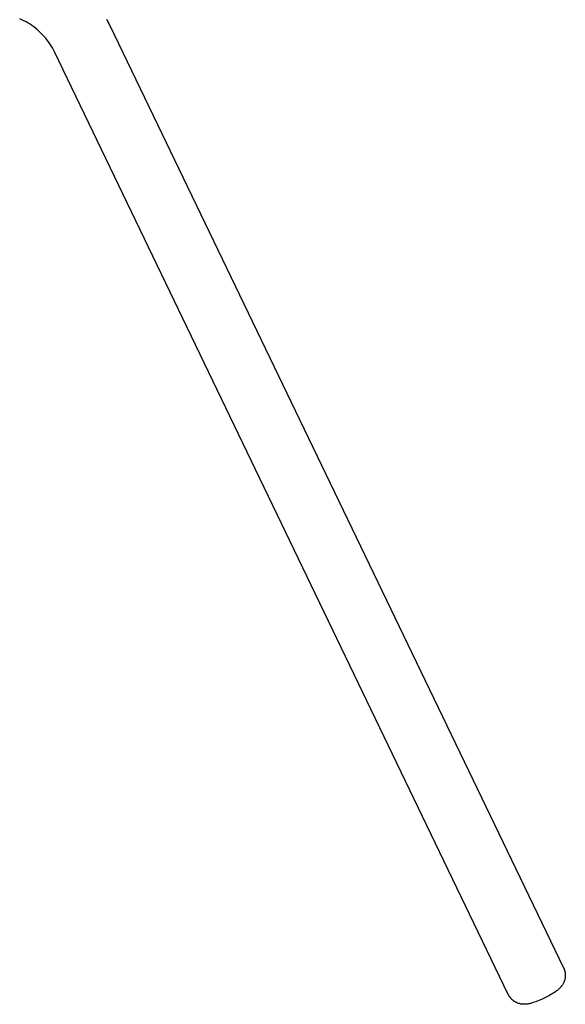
# Model space of a CAD drawing. Header units: millimetres. Extents: x 0 to 1551, y 0 to 1543.
# Tile 14 of 69: x 440 to 600, y 863 to 1152. Entities that reach past the tile are written whole.
import ezdxf

# ---------------------------------------------------------------- set-up
doc = ezdxf.new("R2010")
doc.units = ezdxf.units.MM
doc.layers.add('Make2D$Visible$Curves', color=7, linetype='Continuous', true_color=0x000000)

msp = doc.modelspace()

# ---------------------------------------------------------------- linework, layer by layer
at = {"layer": 'Make2D$Visible$Curves'}
for p, q in [((440.15, 1151.51), (439.52, 1151.79)), ((440.77, 1151.21), (440.15, 1151.51)), ((441.38, 1150.89), (440.77, 1151.21)), ((441.97, 1150.55), (441.38, 1150.89)), ((442.55, 1150.18), (441.97, 1150.55)), ((443.12, 1149.8), (442.55, 1150.18)), ((443.68, 1149.4), (443.12, 1149.8)), ((465.01, 1151.73), (465.97, 1149.86)), ((465.97, 1149.86), (599, 873.39)), ((444.22, 1148.98), (443.68, 1149.4)), ((444.75, 1148.54), (444.22, 1148.98)), ((445.27, 1148.08), (444.75, 1148.54)), ((445.76, 1147.61), (445.27, 1148.08)), ((446.25, 1147.12), (445.76, 1147.61)), ((446.71, 1146.61), (446.25, 1147.12)), ((447.16, 1146.09), (446.71, 1146.61)), ((447.58, 1145.56), (447.16, 1146.09)), ((447.99, 1145.01), (447.58, 1145.56)), ((448.39, 1144.44), (447.99, 1145.01)), ((448.76, 1143.86), (448.39, 1144.44)), ((449.11, 1143.27), (448.76, 1143.86)), ((449.44, 1142.67), (449.11, 1143.27)), ((449.75, 1142.06), (449.44, 1142.67)), ((582.78, 865.59), (449.75, 1142.06)), ((599, 873.39), (599, 873.38)), ((599, 873.38), (599.06, 873.27)), ((599.06, 873.27), (599.1, 873.16)), ((599.1, 873.16), (599.15, 873.05)), ((599.15, 873.05), (599.19, 872.94)), ((599.19, 872.94), (599.23, 872.82)), ((599.23, 872.82), (599.27, 872.71)), ((599.27, 872.71), (599.3, 872.59)), ((599.3, 872.59), (599.33, 872.48)), ((599.33, 872.48), (599.36, 872.36)), ((599.36, 872.36), (599.39, 872.25)), ((599.2, 869.45), (599.14, 869.3)), ((599.24, 869.57), (599.2, 869.45)), ((599.28, 869.7), (599.24, 869.57)), ((599.32, 869.83), (599.28, 869.7)), ((599.35, 869.95), (599.32, 869.83)), ((599.38, 870.08), (599.35, 869.95)), ((599.41, 870.21), (599.38, 870.08)), ((599.39, 872.25), (599.41, 872.13)), ((599.41, 872.13), (599.43, 872.01)), ((599.43, 870.34), (599.41, 870.21)), ((599.43, 872.01), (599.45, 871.89)), ((599.45, 870.47), (599.43, 870.34)), ((599.45, 871.89), (599.47, 871.77)), ((599.47, 870.6), (599.45, 870.47)), ((599.47, 871.77), (599.48, 871.65)), ((599.48, 870.74), (599.47, 870.6)), ((599.48, 871.65), (599.49, 871.53)), ((599.49, 870.87), (599.48, 870.74)), ((599.49, 871.53), (599.5, 871.4)), ((599.5, 871), (599.49, 870.87)), ((599.5, 871.4), (599.5, 871.27)), ((599.5, 871.27), (599.5, 871.13)), ((599.5, 871.13), (599.5, 871)), ((596.93, 866.6), (596.74, 866.46)), ((597.11, 866.74), (596.93, 866.6)), ((597.29, 866.88), (597.11, 866.74)), ((597.47, 867.03), (597.29, 866.88)), ((597.64, 867.18), (597.47, 867.03)), ((597.81, 867.34), (597.64, 867.18)), ((597.92, 867.45), (597.81, 867.34)), ((598.03, 867.56), (597.92, 867.45)), ((598.13, 867.68), (598.03, 867.56)), ((598.23, 867.79), (598.13, 867.68)), ((598.34, 867.92), (598.23, 867.79)), ((598.43, 868.04), (598.34, 867.92)), ((598.53, 868.17), (598.43, 868.04)), ((598.62, 868.31), (598.53, 868.17)), ((598.71, 868.44), (598.62, 868.31)), ((598.79, 868.58), (598.71, 868.44)), ((598.87, 868.72), (598.79, 868.58)), ((598.94, 868.86), (598.87, 868.72)), ((599.01, 869), (598.94, 868.86)), ((599.08, 869.15), (599.01, 869)), ((599.14, 869.3), (599.08, 869.15)), ((582.83, 865.48), (582.78, 865.59)), ((582.89, 865.37), (582.83, 865.48)), ((582.95, 865.26), (582.89, 865.37)), ((583.01, 865.16), (582.95, 865.26)), ((583.07, 865.06), (583.01, 865.16)), ((583.14, 864.96), (583.07, 865.06)), ((583.21, 864.86), (583.14, 864.96)), ((583.28, 864.76), (583.21, 864.86)), ((583.35, 864.66), (583.28, 864.76)), ((583.43, 864.57), (583.35, 864.66)), ((583.5, 864.48), (583.43, 864.57)), ((583.58, 864.39), (583.5, 864.48)), ((583.67, 864.3), (583.58, 864.39)), ((583.75, 864.21), (583.67, 864.3)), ((583.84, 864.13), (583.75, 864.21)), ((583.92, 864.04), (583.84, 864.13)), ((584.02, 863.96), (583.92, 864.04)), ((584.13, 863.87), (584.02, 863.96)), ((584.23, 863.79), (584.13, 863.87)), ((584.33, 863.71), (584.23, 863.79)), ((584.44, 863.63), (584.33, 863.71)), ((591.7, 863.79), (591.27, 863.61)), ((592.49, 864.13), (591.7, 863.79)), ((593.29, 864.5), (592.49, 864.13)), ((594.07, 864.89), (593.29, 864.5)), ((594.83, 865.3), (594.07, 864.89)), ((595.24, 865.52), (594.83, 865.3)), ((595.62, 865.75), (595.24, 865.52)), ((595.99, 865.97), (595.62, 865.75)), ((596.34, 866.19), (595.99, 865.97)), ((596.74, 866.46), (596.34, 866.19)), ((584.55, 863.55), (584.44, 863.63)), ((584.66, 863.48), (584.55, 863.55)), ((584.78, 863.41), (584.66, 863.48)), ((584.89, 863.35), (584.78, 863.41)), ((585.01, 863.28), (584.89, 863.35)), ((585.13, 863.22), (585.01, 863.28)), ((585.25, 863.17), (585.13, 863.22)), ((585.37, 863.11), (585.25, 863.17)), ((585.49, 863.06), (585.37, 863.11)), ((585.61, 863.02), (585.49, 863.06)), ((585.74, 862.97), (585.61, 863.02)), ((585.89, 862.92), (585.74, 862.97)), ((586.05, 862.88), (585.89, 862.92)), ((586.2, 862.84), (586.05, 862.88)), ((586.36, 862.8), (586.2, 862.84)), ((586.51, 862.77), (586.36, 862.8)), ((586.67, 862.75), (586.51, 862.77)), ((586.82, 862.73), (586.67, 862.75)), ((586.98, 862.71), (586.82, 862.73)), ((587.15, 862.7), (586.98, 862.71)), ((587.31, 862.69), (587.15, 862.7)), ((587.47, 862.69), (587.31, 862.69)), ((587.63, 862.69), (587.47, 862.69)), ((587.79, 862.7), (587.63, 862.69)), ((587.94, 862.71), (587.79, 862.7)), ((588.09, 862.72), (587.94, 862.71)), ((588.24, 862.74), (588.09, 862.72)), ((588.48, 862.77), (588.24, 862.74)), ((588.71, 862.81), (588.48, 862.77)), ((588.93, 862.86), (588.71, 862.81)), ((589.15, 862.91), (588.93, 862.86)), ((589.38, 862.97), (589.15, 862.91)), ((589.6, 863.03), (589.38, 862.97)), ((590.06, 863.17), (589.6, 863.03)), ((590.46, 863.31), (590.06, 863.17)), ((590.86, 863.45), (590.46, 863.31)), ((591.27, 863.61), (590.86, 863.45))]:
    msp.add_line(p, q, dxfattribs=at)

doc.saveas('drawing.dxf')
